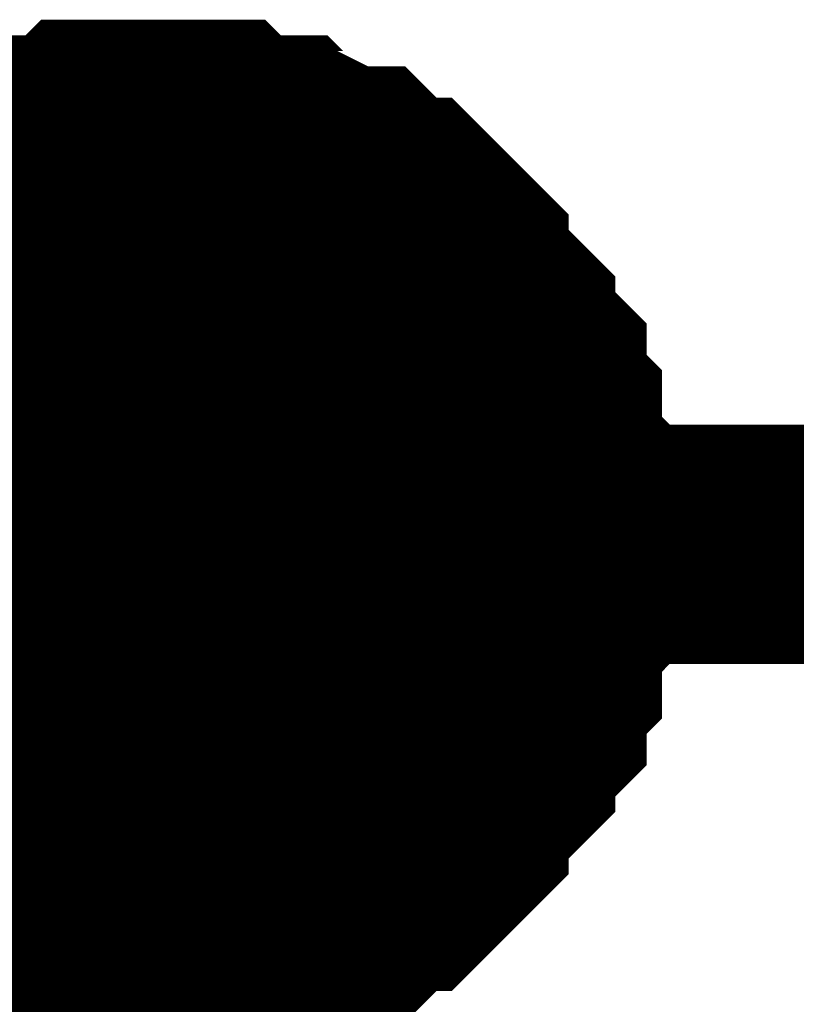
# Model space of a CAD drawing. Header units: inches. Extents: x 0 to 292, y 0 to 193.
# Tile 71 of 112: x 201.236 to 202.208, y 139.37 to 140.603. Entities that reach past the tile are written whole.
import ezdxf

# ---------------------------------------------------------------- set-up
doc = ezdxf.new("R2010")
doc.units = ezdxf.units.IN
doc.layers.add('Sheet', color=255, linetype='Continuous')

msp = doc.modelspace()

# ---------------------------------------------------------------- linework, layer by layer
at = {"layer": 'Sheet'}
for points in [[(201.072, 140.3165, 0.2997, 0.2997, 0), (201.0915, 140.336, 0.2997, 0.2997, 0), (201.111, 140.3555, 0.2997, 0.2997, 0), (201.1305, 140.3555, 0.2997, 0.2997, 0), (201.15, 140.375, 0.2997, 0.2997, 0), (201.1695, 140.3945, 0.2997, 0.2997, 0), (201.1889, 140.3945, 0.2997, 0.2997, 0), (201.2084, 140.414, 0.2997, 0.2997, 0), (201.2279, 140.414, 0.2997, 0.2997, 0), (201.2474, 140.4335, 0.2997, 0.2997, 0), (201.2864, 140.4335, 0.2997, 0.2997, 0), (201.3058, 140.4335, 0.2997, 0.2997, 0), (201.3253, 140.453, 0.2997, 0.2997, 0), (201.3448, 140.453, 0.2997, 0.2997, 0), (201.3838, 140.453, 0.2997, 0.2997, 0), (201.4033, 140.453, 0.2997, 0.2997, 0)], [(201.072, 140.3165, 0.2997, 0.2997, 0), (201.0915, 140.336, 0.2997, 0.2997, 0), (201.111, 140.3555, 0.2997, 0.2997, 0), (201.1305, 140.3555, 0.2997, 0.2997, 0), (201.15, 140.375, 0.2997, 0.2997, 0), (201.1695, 140.3945, 0.2997, 0.2997, 0), (201.1889, 140.3945, 0.2997, 0.2997, 0), (201.2084, 140.414, 0.2997, 0.2997, 0), (201.2279, 140.414, 0.2997, 0.2997, 0), (201.2474, 140.4335, 0.2997, 0.2997, 0), (201.2864, 140.4335, 0.2997, 0.2997, 0), (201.3058, 140.4335, 0.2997, 0.2997, 0), (201.3253, 140.453, 0.2997, 0.2997, 0), (201.3448, 140.453, 0.2997, 0.2997, 0), (201.3838, 140.453, 0.2997, 0.2997, 0), (201.4033, 140.453, 0.2997, 0.2997, 0)], [(201.072, 140.3165, 0.2997, 0.2997, 0), (201.0915, 140.336, 0.2997, 0.2997, 0), (201.111, 140.3555, 0.2997, 0.2997, 0), (201.1305, 140.3555, 0.2997, 0.2997, 0), (201.15, 140.375, 0.2997, 0.2997, 0), (201.1695, 140.3945, 0.2997, 0.2997, 0), (201.1889, 140.3945, 0.2997, 0.2997, 0), (201.2084, 140.414, 0.2997, 0.2997, 0), (201.2279, 140.414, 0.2997, 0.2997, 0), (201.2474, 140.4335, 0.2997, 0.2997, 0), (201.2864, 140.4335, 0.2997, 0.2997, 0), (201.3058, 140.4335, 0.2997, 0.2997, 0), (201.3253, 140.453, 0.2997, 0.2997, 0), (201.3448, 140.453, 0.2997, 0.2997, 0), (201.3838, 140.453, 0.2997, 0.2997, 0), (201.4033, 140.453, 0.2997, 0.2997, 0)], [(201.072, 140.3165, 0.2997, 0.2997, 0), (201.0915, 140.336, 0.2997, 0.2997, 0), (201.111, 140.3555, 0.2997, 0.2997, 0), (201.1305, 140.3555, 0.2997, 0.2997, 0), (201.15, 140.375, 0.2997, 0.2997, 0), (201.1695, 140.3945, 0.2997, 0.2997, 0), (201.1889, 140.3945, 0.2997, 0.2997, 0), (201.2084, 140.414, 0.2997, 0.2997, 0), (201.2279, 140.414, 0.2997, 0.2997, 0), (201.2474, 140.4335, 0.2997, 0.2997, 0), (201.2864, 140.4335, 0.2997, 0.2997, 0), (201.3058, 140.4335, 0.2997, 0.2997, 0), (201.3253, 140.453, 0.2997, 0.2997, 0), (201.3448, 140.453, 0.2997, 0.2997, 0), (201.3838, 140.453, 0.2997, 0.2997, 0), (201.4033, 140.453, 0.2997, 0.2997, 0)], [(201.4033, 140.453, 0.2997, 0.2997, 0), (201.4033, 140.453, 0.2997, 0.2997, 0)], [(201.4033, 140.453, 0.2997, 0.2997, 0), (201.4227, 140.453, 0.2997, 0.2997, 0), (201.4617, 140.453, 0.2997, 0.2997, 0), (201.4812, 140.453, 0.2997, 0.2997, 0), (201.5007, 140.4335, 0.2997, 0.2997, 0), (201.5396, 140.4335, 0.2997, 0.2997, 0), (201.5591, 140.4335, 0.2997, 0.2997, 0), (201.5786, 140.414, 0.2997, 0.2997, 0), (201.5981, 140.414, 0.2997, 0.2997, 0), (201.6371, 140.3945, 0.2997, 0.2997, 0), (201.6566, 140.3945, 0.2997, 0.2997, 0), (201.676, 140.375, 0.2997, 0.2997, 0), (201.6955, 140.3555, 0.2997, 0.2997, 0), (201.715, 140.3555, 0.2997, 0.2997, 0), (201.7345, 140.336, 0.2997, 0.2997, 0), (201.754, 140.3165, 0.2997, 0.2997, 0), (201.7735, 140.297, 0.2997, 0.2997, 0), (201.7735, 140.2776, 0.2997, 0.2997, 0), (201.7929, 140.2581, 0.2997, 0.2997, 0), (201.8124, 140.2386, 0.2997, 0.2997, 0), (201.8319, 140.2191, 0.2997, 0.2997, 0), (201.8319, 140.1996, 0.2997, 0.2997, 0), (201.8514, 140.1801, 0.2997, 0.2997, 0), (201.8709, 140.1606, 0.2997, 0.2997, 0), (201.8709, 140.1411, 0.2997, 0.2997, 0), (201.8709, 140.1216, 0.2997, 0.2997, 0), (201.8904, 140.1021, 0.2997, 0.2997, 0), (201.8904, 140.0632, 0.2997, 0.2997, 0), (201.8904, 140.0437, 0.2997, 0.2997, 0), (201.9098, 140.0242, 0.2997, 0.2997, 0), (201.9098, 140.0047, 0.2997, 0.2997, 0), (201.9098, 139.9657, 0.2997, 0.2997, 0), (201.9098, 139.9462, 0.2997, 0.2997, 0)], [(201.4033, 140.453, 0.2997, 0.2997, 0), (201.4033, 140.453, 0.2997, 0.2997, 0)], [(201.4033, 140.453, 0.2997, 0.2997, 0), (201.4227, 140.453, 0.2997, 0.2997, 0), (201.4617, 140.453, 0.2997, 0.2997, 0), (201.4812, 140.453, 0.2997, 0.2997, 0), (201.5007, 140.4335, 0.2997, 0.2997, 0), (201.5396, 140.4335, 0.2997, 0.2997, 0), (201.5591, 140.4335, 0.2997, 0.2997, 0), (201.5786, 140.414, 0.2997, 0.2997, 0), (201.5981, 140.414, 0.2997, 0.2997, 0), (201.6371, 140.3945, 0.2997, 0.2997, 0), (201.6566, 140.3945, 0.2997, 0.2997, 0), (201.676, 140.375, 0.2997, 0.2997, 0), (201.6955, 140.3555, 0.2997, 0.2997, 0), (201.715, 140.3555, 0.2997, 0.2997, 0), (201.7345, 140.336, 0.2997, 0.2997, 0), (201.754, 140.3165, 0.2997, 0.2997, 0), (201.7735, 140.297, 0.2997, 0.2997, 0), (201.7735, 140.2776, 0.2997, 0.2997, 0), (201.7929, 140.2581, 0.2997, 0.2997, 0), (201.8124, 140.2386, 0.2997, 0.2997, 0), (201.8319, 140.2191, 0.2997, 0.2997, 0), (201.8319, 140.1996, 0.2997, 0.2997, 0), (201.8514, 140.1801, 0.2997, 0.2997, 0), (201.8709, 140.1606, 0.2997, 0.2997, 0), (201.8709, 140.1411, 0.2997, 0.2997, 0), (201.8709, 140.1216, 0.2997, 0.2997, 0), (201.8904, 140.1021, 0.2997, 0.2997, 0), (201.8904, 140.0632, 0.2997, 0.2997, 0), (201.8904, 140.0437, 0.2997, 0.2997, 0), (201.9098, 140.0242, 0.2997, 0.2997, 0), (201.9098, 140.0047, 0.2997, 0.2997, 0), (201.9098, 139.9657, 0.2997, 0.2997, 0), (201.9098, 139.9462, 0.2997, 0.2997, 0)], [(201.4033, 140.453, 0.2997, 0.2997, 0), (201.4033, 140.453, 0.2997, 0.2997, 0)], [(201.4033, 140.453, 0.2997, 0.2997, 0), (201.4227, 140.453, 0.2997, 0.2997, 0), (201.4617, 140.453, 0.2997, 0.2997, 0), (201.4812, 140.453, 0.2997, 0.2997, 0), (201.5007, 140.4335, 0.2997, 0.2997, 0), (201.5396, 140.4335, 0.2997, 0.2997, 0), (201.5591, 140.4335, 0.2997, 0.2997, 0), (201.5786, 140.414, 0.2997, 0.2997, 0), (201.5981, 140.414, 0.2997, 0.2997, 0), (201.6371, 140.3945, 0.2997, 0.2997, 0), (201.6566, 140.3945, 0.2997, 0.2997, 0), (201.676, 140.375, 0.2997, 0.2997, 0), (201.6955, 140.3555, 0.2997, 0.2997, 0), (201.715, 140.3555, 0.2997, 0.2997, 0), (201.7345, 140.336, 0.2997, 0.2997, 0), (201.754, 140.3165, 0.2997, 0.2997, 0), (201.7735, 140.297, 0.2997, 0.2997, 0), (201.7735, 140.2776, 0.2997, 0.2997, 0), (201.7929, 140.2581, 0.2997, 0.2997, 0), (201.8124, 140.2386, 0.2997, 0.2997, 0), (201.8319, 140.2191, 0.2997, 0.2997, 0), (201.8319, 140.1996, 0.2997, 0.2997, 0), (201.8514, 140.1801, 0.2997, 0.2997, 0), (201.8709, 140.1606, 0.2997, 0.2997, 0), (201.8709, 140.1411, 0.2997, 0.2997, 0), (201.8709, 140.1216, 0.2997, 0.2997, 0), (201.8904, 140.1021, 0.2997, 0.2997, 0), (201.8904, 140.0632, 0.2997, 0.2997, 0), (201.8904, 140.0437, 0.2997, 0.2997, 0), (201.9098, 140.0242, 0.2997, 0.2997, 0), (201.9098, 140.0047, 0.2997, 0.2997, 0), (201.9098, 139.9657, 0.2997, 0.2997, 0), (201.9098, 139.9462, 0.2997, 0.2997, 0)], [(201.4033, 140.453, 0.2997, 0.2997, 0), (201.4033, 140.453, 0.2997, 0.2997, 0)], [(201.4033, 140.453, 0.2997, 0.2997, 0), (201.4227, 140.453, 0.2997, 0.2997, 0), (201.4617, 140.453, 0.2997, 0.2997, 0), (201.4812, 140.453, 0.2997, 0.2997, 0), (201.5007, 140.4335, 0.2997, 0.2997, 0), (201.5396, 140.4335, 0.2997, 0.2997, 0), (201.5591, 140.4335, 0.2997, 0.2997, 0), (201.5786, 140.414, 0.2997, 0.2997, 0), (201.5981, 140.414, 0.2997, 0.2997, 0), (201.6371, 140.3945, 0.2997, 0.2997, 0), (201.6566, 140.3945, 0.2997, 0.2997, 0), (201.676, 140.375, 0.2997, 0.2997, 0), (201.6955, 140.3555, 0.2997, 0.2997, 0), (201.715, 140.3555, 0.2997, 0.2997, 0), (201.7345, 140.336, 0.2997, 0.2997, 0), (201.754, 140.3165, 0.2997, 0.2997, 0), (201.7735, 140.297, 0.2997, 0.2997, 0), (201.7735, 140.2776, 0.2997, 0.2997, 0), (201.7929, 140.2581, 0.2997, 0.2997, 0), (201.8124, 140.2386, 0.2997, 0.2997, 0), (201.8319, 140.2191, 0.2997, 0.2997, 0), (201.8319, 140.1996, 0.2997, 0.2997, 0), (201.8514, 140.1801, 0.2997, 0.2997, 0), (201.8709, 140.1606, 0.2997, 0.2997, 0), (201.8709, 140.1411, 0.2997, 0.2997, 0), (201.8709, 140.1216, 0.2997, 0.2997, 0), (201.8904, 140.1021, 0.2997, 0.2997, 0), (201.8904, 140.0632, 0.2997, 0.2997, 0), (201.8904, 140.0437, 0.2997, 0.2997, 0), (201.9098, 140.0242, 0.2997, 0.2997, 0), (201.9098, 140.0047, 0.2997, 0.2997, 0), (201.9098, 139.9657, 0.2997, 0.2997, 0), (201.9098, 139.9462, 0.2997, 0.2997, 0)], [(201.1695, 140.3945, 0.0991, 0.0991, 0), (201.1889, 140.3945, 0.0991, 0.0991, 0), (201.2084, 140.414, 0.0991, 0.0991, 0), (201.2279, 140.414, 0.0991, 0.0991, 0), (201.2474, 140.4335, 0.0991, 0.0991, 0), (201.2864, 140.4335, 0.0991, 0.0991, 0), (201.3058, 140.4335, 0.0991, 0.0991, 0), (201.3253, 140.453, 0.0991, 0.0991, 0), (201.3448, 140.453, 0.0991, 0.0991, 0), (201.3838, 140.453, 0.0991, 0.0991, 0), (201.4033, 140.453, 0.0991, 0.0991, 0)], [(201.1695, 140.3945, 0.0991, 0.0991, 0), (201.1889, 140.3945, 0.0991, 0.0991, 0), (201.2084, 140.414, 0.0991, 0.0991, 0), (201.2279, 140.414, 0.0991, 0.0991, 0), (201.2474, 140.4335, 0.0991, 0.0991, 0), (201.2864, 140.4335, 0.0991, 0.0991, 0), (201.3058, 140.4335, 0.0991, 0.0991, 0), (201.3253, 140.453, 0.0991, 0.0991, 0), (201.3448, 140.453, 0.0991, 0.0991, 0), (201.3838, 140.453, 0.0991, 0.0991, 0), (201.4033, 140.453, 0.0991, 0.0991, 0)], [(201.1695, 140.3945, 0.0991, 0.0991, 0), (201.1889, 140.3945, 0.0991, 0.0991, 0), (201.2084, 140.414, 0.0991, 0.0991, 0), (201.2279, 140.414, 0.0991, 0.0991, 0), (201.2474, 140.4335, 0.0991, 0.0991, 0), (201.2864, 140.4335, 0.0991, 0.0991, 0), (201.3058, 140.4335, 0.0991, 0.0991, 0), (201.3253, 140.453, 0.0991, 0.0991, 0), (201.3448, 140.453, 0.0991, 0.0991, 0), (201.3838, 140.453, 0.0991, 0.0991, 0), (201.4033, 140.453, 0.0991, 0.0991, 0)], [(201.1695, 140.3945, 0.0991, 0.0991, 0), (201.1889, 140.3945, 0.0991, 0.0991, 0), (201.2084, 140.414, 0.0991, 0.0991, 0), (201.2279, 140.414, 0.0991, 0.0991, 0), (201.2474, 140.4335, 0.0991, 0.0991, 0), (201.2864, 140.4335, 0.0991, 0.0991, 0), (201.3058, 140.4335, 0.0991, 0.0991, 0), (201.3253, 140.453, 0.0991, 0.0991, 0), (201.3448, 140.453, 0.0991, 0.0991, 0), (201.3838, 140.453, 0.0991, 0.0991, 0), (201.4033, 140.453, 0.0991, 0.0991, 0)], [(201.4033, 140.453, 0.0991, 0.0991, 0), (201.4033, 140.453, 0.0991, 0.0991, 0)], [(201.4033, 140.453, 0.0991, 0.0991, 0), (201.4227, 140.453, 0.0991, 0.0991, 0), (201.4617, 140.453, 0.0991, 0.0991, 0), (201.4812, 140.453, 0.0991, 0.0991, 0), (201.5007, 140.4335, 0.0991, 0.0991, 0), (201.5396, 140.4335, 0.0991, 0.0991, 0), (201.5591, 140.4335, 0.0991, 0.0991, 0), (201.5786, 140.414, 0.0991, 0.0991, 0), (201.5981, 140.414, 0.0991, 0.0991, 0), (201.6371, 140.3945, 0.0991, 0.0991, 0), (201.6566, 140.3945, 0.0991, 0.0991, 0), (201.676, 140.375, 0.0991, 0.0991, 0), (201.6955, 140.3555, 0.0991, 0.0991, 0), (201.715, 140.3555, 0.0991, 0.0991, 0), (201.7345, 140.336, 0.0991, 0.0991, 0), (201.754, 140.3165, 0.0991, 0.0991, 0), (201.7735, 140.297, 0.0991, 0.0991, 0), (201.7735, 140.2776, 0.0991, 0.0991, 0), (201.7929, 140.2581, 0.0991, 0.0991, 0), (201.8124, 140.2386, 0.0991, 0.0991, 0), (201.8319, 140.2191, 0.0991, 0.0991, 0), (201.8319, 140.1996, 0.0991, 0.0991, 0), (201.8514, 140.1801, 0.0991, 0.0991, 0), (201.8709, 140.1606, 0.0991, 0.0991, 0), (201.8709, 140.1411, 0.0991, 0.0991, 0), (201.8709, 140.1216, 0.0991, 0.0991, 0), (201.8904, 140.1021, 0.0991, 0.0991, 0), (201.8904, 140.0632, 0.0991, 0.0991, 0), (201.8904, 140.0437, 0.0991, 0.0991, 0), (201.9098, 140.0242, 0.0991, 0.0991, 0), (201.9098, 140.0047, 0.0991, 0.0991, 0), (201.9098, 139.9657, 0.0991, 0.0991, 0), (201.9098, 139.9462, 0.0991, 0.0991, 0)], [(201.4033, 140.453, 0.0991, 0.0991, 0), (201.4033, 140.453, 0.0991, 0.0991, 0)], [(201.4033, 140.453, 0.0991, 0.0991, 0), (201.4227, 140.453, 0.0991, 0.0991, 0), (201.4617, 140.453, 0.0991, 0.0991, 0), (201.4812, 140.453, 0.0991, 0.0991, 0), (201.5007, 140.4335, 0.0991, 0.0991, 0), (201.5396, 140.4335, 0.0991, 0.0991, 0), (201.5591, 140.4335, 0.0991, 0.0991, 0), (201.5786, 140.414, 0.0991, 0.0991, 0), (201.5981, 140.414, 0.0991, 0.0991, 0), (201.6371, 140.3945, 0.0991, 0.0991, 0), (201.6566, 140.3945, 0.0991, 0.0991, 0), (201.676, 140.375, 0.0991, 0.0991, 0), (201.6955, 140.3555, 0.0991, 0.0991, 0), (201.715, 140.3555, 0.0991, 0.0991, 0), (201.7345, 140.336, 0.0991, 0.0991, 0), (201.754, 140.3165, 0.0991, 0.0991, 0), (201.7735, 140.297, 0.0991, 0.0991, 0), (201.7735, 140.2776, 0.0991, 0.0991, 0), (201.7929, 140.2581, 0.0991, 0.0991, 0), (201.8124, 140.2386, 0.0991, 0.0991, 0), (201.8319, 140.2191, 0.0991, 0.0991, 0), (201.8319, 140.1996, 0.0991, 0.0991, 0), (201.8514, 140.1801, 0.0991, 0.0991, 0), (201.8709, 140.1606, 0.0991, 0.0991, 0), (201.8709, 140.1411, 0.0991, 0.0991, 0), (201.8709, 140.1216, 0.0991, 0.0991, 0), (201.8904, 140.1021, 0.0991, 0.0991, 0), (201.8904, 140.0632, 0.0991, 0.0991, 0), (201.8904, 140.0437, 0.0991, 0.0991, 0), (201.9098, 140.0242, 0.0991, 0.0991, 0), (201.9098, 140.0047, 0.0991, 0.0991, 0), (201.9098, 139.9657, 0.0991, 0.0991, 0), (201.9098, 139.9462, 0.0991, 0.0991, 0)], [(201.4033, 140.453, 0.0991, 0.0991, 0), (201.4033, 140.453, 0.0991, 0.0991, 0)], [(201.4033, 140.453, 0.0991, 0.0991, 0), (201.4227, 140.453, 0.0991, 0.0991, 0), (201.4617, 140.453, 0.0991, 0.0991, 0), (201.4812, 140.453, 0.0991, 0.0991, 0), (201.5007, 140.4335, 0.0991, 0.0991, 0), (201.5396, 140.4335, 0.0991, 0.0991, 0), (201.5591, 140.4335, 0.0991, 0.0991, 0), (201.5786, 140.414, 0.0991, 0.0991, 0), (201.5981, 140.414, 0.0991, 0.0991, 0), (201.6371, 140.3945, 0.0991, 0.0991, 0), (201.6566, 140.3945, 0.0991, 0.0991, 0), (201.676, 140.375, 0.0991, 0.0991, 0), (201.6955, 140.3555, 0.0991, 0.0991, 0), (201.715, 140.3555, 0.0991, 0.0991, 0), (201.7345, 140.336, 0.0991, 0.0991, 0), (201.754, 140.3165, 0.0991, 0.0991, 0), (201.7735, 140.297, 0.0991, 0.0991, 0), (201.7735, 140.2776, 0.0991, 0.0991, 0), (201.7929, 140.2581, 0.0991, 0.0991, 0), (201.8124, 140.2386, 0.0991, 0.0991, 0), (201.8319, 140.2191, 0.0991, 0.0991, 0), (201.8319, 140.1996, 0.0991, 0.0991, 0), (201.8514, 140.1801, 0.0991, 0.0991, 0), (201.8709, 140.1606, 0.0991, 0.0991, 0), (201.8709, 140.1411, 0.0991, 0.0991, 0), (201.8709, 140.1216, 0.0991, 0.0991, 0), (201.8904, 140.1021, 0.0991, 0.0991, 0), (201.8904, 140.0632, 0.0991, 0.0991, 0), (201.8904, 140.0437, 0.0991, 0.0991, 0), (201.9098, 140.0242, 0.0991, 0.0991, 0), (201.9098, 140.0047, 0.0991, 0.0991, 0), (201.9098, 139.9657, 0.0991, 0.0991, 0), (201.9098, 139.9462, 0.0991, 0.0991, 0)], [(201.4033, 140.453, 0.0991, 0.0991, 0), (201.4033, 140.453, 0.0991, 0.0991, 0)], [(201.4033, 140.453, 0.0991, 0.0991, 0), (201.4227, 140.453, 0.0991, 0.0991, 0), (201.4617, 140.453, 0.0991, 0.0991, 0), (201.4812, 140.453, 0.0991, 0.0991, 0), (201.5007, 140.4335, 0.0991, 0.0991, 0), (201.5396, 140.4335, 0.0991, 0.0991, 0), (201.5591, 140.4335, 0.0991, 0.0991, 0), (201.5786, 140.414, 0.0991, 0.0991, 0), (201.5981, 140.414, 0.0991, 0.0991, 0), (201.6371, 140.3945, 0.0991, 0.0991, 0), (201.6566, 140.3945, 0.0991, 0.0991, 0), (201.676, 140.375, 0.0991, 0.0991, 0), (201.6955, 140.3555, 0.0991, 0.0991, 0), (201.715, 140.3555, 0.0991, 0.0991, 0), (201.7345, 140.336, 0.0991, 0.0991, 0), (201.754, 140.3165, 0.0991, 0.0991, 0), (201.7735, 140.297, 0.0991, 0.0991, 0), (201.7735, 140.2776, 0.0991, 0.0991, 0), (201.7929, 140.2581, 0.0991, 0.0991, 0), (201.8124, 140.2386, 0.0991, 0.0991, 0), (201.8319, 140.2191, 0.0991, 0.0991, 0), (201.8319, 140.1996, 0.0991, 0.0991, 0), (201.8514, 140.1801, 0.0991, 0.0991, 0), (201.8709, 140.1606, 0.0991, 0.0991, 0), (201.8709, 140.1411, 0.0991, 0.0991, 0), (201.8709, 140.1216, 0.0991, 0.0991, 0), (201.8904, 140.1021, 0.0991, 0.0991, 0), (201.8904, 140.0632, 0.0991, 0.0991, 0), (201.8904, 140.0437, 0.0991, 0.0991, 0), (201.9098, 140.0242, 0.0991, 0.0991, 0), (201.9098, 140.0047, 0.0991, 0.0991, 0), (201.9098, 139.9657, 0.0991, 0.0991, 0), (201.9098, 139.9462, 0.0991, 0.0991, 0)], [(222.9912, 139.9462, 0.2997, 0.2997, 0), (216.8928, 139.9462, 0.2997, 0.2997, 0), (201.4033, 139.9462, 0.2997, 0.2997, 0), (197.0974, 139.9462, 0.2997, 0.2997, 0), (197.0974, 113.7307, 0.2997, 0.2997, 0), (184.2186, 113.7307, 0.2997, 0.2997, 0)], [(201.9098, 139.9462, 0.2997, 0.2997, 0), (201.9098, 139.9267, 0.2997, 0.2997, 0), (201.9098, 139.8877, 0.2997, 0.2997, 0), (201.9098, 139.8682, 0.2997, 0.2997, 0), (201.8904, 139.8487, 0.2997, 0.2997, 0), (201.8904, 139.8293, 0.2997, 0.2997, 0), (201.8904, 139.7903, 0.2997, 0.2997, 0), (201.8709, 139.7708, 0.2997, 0.2997, 0), (201.8709, 139.7513, 0.2997, 0.2997, 0), (201.8709, 139.7318, 0.2997, 0.2997, 0), (201.8514, 139.7123, 0.2997, 0.2997, 0), (201.8319, 139.6928, 0.2997, 0.2997, 0), (201.8319, 139.6733, 0.2997, 0.2997, 0), (201.8124, 139.6538, 0.2997, 0.2997, 0), (201.7929, 139.6343, 0.2997, 0.2997, 0), (201.7735, 139.6149, 0.2997, 0.2997, 0), (201.7735, 139.5954, 0.2997, 0.2997, 0), (201.754, 139.5759, 0.2997, 0.2997, 0), (201.7345, 139.5564, 0.2997, 0.2997, 0), (201.715, 139.5369, 0.2997, 0.2997, 0), (201.6955, 139.5369, 0.2997, 0.2997, 0), (201.676, 139.5174, 0.2997, 0.2997, 0), (201.6566, 139.4979, 0.2997, 0.2997, 0), (201.6371, 139.4979, 0.2997, 0.2997, 0), (201.5981, 139.4784, 0.2997, 0.2997, 0), (201.5786, 139.4784, 0.2997, 0.2997, 0), (201.5591, 139.4589, 0.2997, 0.2997, 0), (201.5396, 139.4589, 0.2997, 0.2997, 0), (201.5007, 139.4589, 0.2997, 0.2997, 0), (201.4812, 139.4394, 0.2997, 0.2997, 0), (201.4617, 139.4394, 0.2997, 0.2997, 0), (201.4227, 139.4394, 0.2997, 0.2997, 0), (201.4033, 139.4394, 0.2997, 0.2997, 0)], [(201.4033, 136.1259, 0.2997, 0.2997, 0), (201.4033, 139.9462, 0.2997, 0.2997, 0)], [(201.9098, 139.9462, 0.2997, 0.2997, 0), (201.9098, 139.9267, 0.2997, 0.2997, 0), (201.9098, 139.8877, 0.2997, 0.2997, 0), (201.9098, 139.8682, 0.2997, 0.2997, 0), (201.8904, 139.8487, 0.2997, 0.2997, 0), (201.8904, 139.8293, 0.2997, 0.2997, 0), (201.8904, 139.7903, 0.2997, 0.2997, 0), (201.8709, 139.7708, 0.2997, 0.2997, 0), (201.8709, 139.7513, 0.2997, 0.2997, 0), (201.8709, 139.7318, 0.2997, 0.2997, 0), (201.8514, 139.7123, 0.2997, 0.2997, 0), (201.8319, 139.6928, 0.2997, 0.2997, 0), (201.8319, 139.6733, 0.2997, 0.2997, 0), (201.8124, 139.6538, 0.2997, 0.2997, 0), (201.7929, 139.6343, 0.2997, 0.2997, 0), (201.7735, 139.6149, 0.2997, 0.2997, 0), (201.7735, 139.5954, 0.2997, 0.2997, 0), (201.754, 139.5759, 0.2997, 0.2997, 0), (201.7345, 139.5564, 0.2997, 0.2997, 0), (201.715, 139.5369, 0.2997, 0.2997, 0), (201.6955, 139.5369, 0.2997, 0.2997, 0), (201.676, 139.5174, 0.2997, 0.2997, 0), (201.6566, 139.4979, 0.2997, 0.2997, 0), (201.6371, 139.4979, 0.2997, 0.2997, 0), (201.5981, 139.4784, 0.2997, 0.2997, 0), (201.5786, 139.4784, 0.2997, 0.2997, 0), (201.5591, 139.4589, 0.2997, 0.2997, 0), (201.5396, 139.4589, 0.2997, 0.2997, 0), (201.5007, 139.4589, 0.2997, 0.2997, 0), (201.4812, 139.4394, 0.2997, 0.2997, 0), (201.4617, 139.4394, 0.2997, 0.2997, 0), (201.4227, 139.4394, 0.2997, 0.2997, 0), (201.4033, 139.4394, 0.2997, 0.2997, 0)], [(201.9098, 139.9462, 0.2997, 0.2997, 0), (201.9098, 139.9267, 0.2997, 0.2997, 0), (201.9098, 139.8877, 0.2997, 0.2997, 0), (201.9098, 139.8682, 0.2997, 0.2997, 0), (201.8904, 139.8487, 0.2997, 0.2997, 0), (201.8904, 139.8293, 0.2997, 0.2997, 0), (201.8904, 139.7903, 0.2997, 0.2997, 0), (201.8709, 139.7708, 0.2997, 0.2997, 0), (201.8709, 139.7513, 0.2997, 0.2997, 0), (201.8709, 139.7318, 0.2997, 0.2997, 0), (201.8514, 139.7123, 0.2997, 0.2997, 0), (201.8319, 139.6928, 0.2997, 0.2997, 0), (201.8319, 139.6733, 0.2997, 0.2997, 0), (201.8124, 139.6538, 0.2997, 0.2997, 0), (201.7929, 139.6343, 0.2997, 0.2997, 0), (201.7735, 139.6149, 0.2997, 0.2997, 0), (201.7735, 139.5954, 0.2997, 0.2997, 0), (201.754, 139.5759, 0.2997, 0.2997, 0), (201.7345, 139.5564, 0.2997, 0.2997, 0), (201.715, 139.5369, 0.2997, 0.2997, 0), (201.6955, 139.5369, 0.2997, 0.2997, 0), (201.676, 139.5174, 0.2997, 0.2997, 0), (201.6566, 139.4979, 0.2997, 0.2997, 0), (201.6371, 139.4979, 0.2997, 0.2997, 0), (201.5981, 139.4784, 0.2997, 0.2997, 0), (201.5786, 139.4784, 0.2997, 0.2997, 0), (201.5591, 139.4589, 0.2997, 0.2997, 0), (201.5396, 139.4589, 0.2997, 0.2997, 0), (201.5007, 139.4589, 0.2997, 0.2997, 0), (201.4812, 139.4394, 0.2997, 0.2997, 0), (201.4617, 139.4394, 0.2997, 0.2997, 0), (201.4227, 139.4394, 0.2997, 0.2997, 0), (201.4033, 139.4394, 0.2997, 0.2997, 0)], [(201.9098, 139.9462, 0.2997, 0.2997, 0), (201.9098, 139.9267, 0.2997, 0.2997, 0), (201.9098, 139.8877, 0.2997, 0.2997, 0), (201.9098, 139.8682, 0.2997, 0.2997, 0), (201.8904, 139.8487, 0.2997, 0.2997, 0), (201.8904, 139.8293, 0.2997, 0.2997, 0), (201.8904, 139.7903, 0.2997, 0.2997, 0), (201.8709, 139.7708, 0.2997, 0.2997, 0), (201.8709, 139.7513, 0.2997, 0.2997, 0), (201.8709, 139.7318, 0.2997, 0.2997, 0), (201.8514, 139.7123, 0.2997, 0.2997, 0), (201.8319, 139.6928, 0.2997, 0.2997, 0), (201.8319, 139.6733, 0.2997, 0.2997, 0), (201.8124, 139.6538, 0.2997, 0.2997, 0), (201.7929, 139.6343, 0.2997, 0.2997, 0), (201.7735, 139.6149, 0.2997, 0.2997, 0), (201.7735, 139.5954, 0.2997, 0.2997, 0), (201.754, 139.5759, 0.2997, 0.2997, 0), (201.7345, 139.5564, 0.2997, 0.2997, 0), (201.715, 139.5369, 0.2997, 0.2997, 0), (201.6955, 139.5369, 0.2997, 0.2997, 0), (201.676, 139.5174, 0.2997, 0.2997, 0), (201.6566, 139.4979, 0.2997, 0.2997, 0), (201.6371, 139.4979, 0.2997, 0.2997, 0), (201.5981, 139.4784, 0.2997, 0.2997, 0), (201.5786, 139.4784, 0.2997, 0.2997, 0), (201.5591, 139.4589, 0.2997, 0.2997, 0), (201.5396, 139.4589, 0.2997, 0.2997, 0), (201.5007, 139.4589, 0.2997, 0.2997, 0), (201.4812, 139.4394, 0.2997, 0.2997, 0), (201.4617, 139.4394, 0.2997, 0.2997, 0), (201.4227, 139.4394, 0.2997, 0.2997, 0), (201.4033, 139.4394, 0.2997, 0.2997, 0)], [(201.9098, 139.9462, 0.2997, 0.2997, 0), (201.9098, 139.9462, 0.2997, 0.2997, 0), (201.9098, 139.9462, 0.2997, 0.2997, 0), (201.9098, 139.9462, 0.2997, 0.2997, 0), (201.9098, 139.9462, 0.2997, 0.2997, 0), (201.9098, 139.9462, 0.2997, 0.2997, 0), (201.9098, 139.9462, 0.2997, 0.2997, 0), (201.9098, 139.9462, 0.2997, 0.2997, 0), (201.9098, 139.9462, 0.2997, 0.2997, 0), (201.9098, 139.9462, 0.2997, 0.2997, 0), (201.9098, 139.9462, 0.2997, 0.2997, 0), (201.9098, 139.9462, 0.2997, 0.2997, 0), (201.9098, 139.9462, 0.2997, 0.2997, 0), (201.9098, 139.9462, 0.2997, 0.2997, 0), (201.9098, 139.9462, 0.2997, 0.2997, 0), (201.9098, 139.9462, 0.2997, 0.2997, 0), (201.9098, 139.9462, 0.2997, 0.2997, 0), (201.9098, 139.9462, 0.2997, 0.2997, 0), (201.9098, 139.9462, 0.2997, 0.2997, 0), (201.9098, 139.9462, 0.2997, 0.2997, 0), (201.9098, 139.9462, 0.2997, 0.2997, 0), (201.9098, 139.9462, 0.2997, 0.2997, 0), (201.9098, 139.9462, 0.2997, 0.2997, 0), (201.9098, 139.9462, 0.2997, 0.2997, 0), (201.9098, 139.9462, 0.2997, 0.2997, 0), (201.9098, 139.9462, 0.2997, 0.2997, 0), (201.9098, 139.9462, 0.2997, 0.2997, 0), (201.9098, 139.9462, 0.2997, 0.2997, 0), (201.9098, 139.9462, 0.2997, 0.2997, 0), (201.9098, 139.9462, 0.2997, 0.2997, 0), (201.9098, 139.9462, 0.2997, 0.2997, 0), (201.9098, 139.9462, 0.2997, 0.2997, 0), (201.9098, 139.9462, 0.2997, 0.2997, 0)], [(201.9098, 139.9462, 0.2997, 0.2997, 0), (201.9098, 139.9462, 0.2997, 0.2997, 0)], [(201.9098, 139.9462, 0.2997, 0.2997, 0), (201.9098, 139.9462, 0.2997, 0.2997, 0), (201.9098, 139.9462, 0.2997, 0.2997, 0), (201.9098, 139.9462, 0.2997, 0.2997, 0), (201.9098, 139.9462, 0.2997, 0.2997, 0), (201.9098, 139.9462, 0.2997, 0.2997, 0), (201.9098, 139.9462, 0.2997, 0.2997, 0), (201.9098, 139.9462, 0.2997, 0.2997, 0), (201.9098, 139.9462, 0.2997, 0.2997, 0), (201.9098, 139.9462, 0.2997, 0.2997, 0), (201.9098, 139.9462, 0.2997, 0.2997, 0), (201.9098, 139.9462, 0.2997, 0.2997, 0), (201.9098, 139.9462, 0.2997, 0.2997, 0), (201.9098, 139.9462, 0.2997, 0.2997, 0), (201.9098, 139.9462, 0.2997, 0.2997, 0), (201.9098, 139.9462, 0.2997, 0.2997, 0), (201.9098, 139.9462, 0.2997, 0.2997, 0), (201.9098, 139.9462, 0.2997, 0.2997, 0), (201.9098, 139.9462, 0.2997, 0.2997, 0), (201.9098, 139.9462, 0.2997, 0.2997, 0), (201.9098, 139.9462, 0.2997, 0.2997, 0), (201.9098, 139.9462, 0.2997, 0.2997, 0), (201.9098, 139.9462, 0.2997, 0.2997, 0), (201.9098, 139.9462, 0.2997, 0.2997, 0), (201.9098, 139.9462, 0.2997, 0.2997, 0), (201.9098, 139.9462, 0.2997, 0.2997, 0), (201.9098, 139.9462, 0.2997, 0.2997, 0), (201.9098, 139.9462, 0.2997, 0.2997, 0), (201.9098, 139.9462, 0.2997, 0.2997, 0), (201.9098, 139.9462, 0.2997, 0.2997, 0), (201.9098, 139.9462, 0.2997, 0.2997, 0), (201.9098, 139.9462, 0.2997, 0.2997, 0), (201.9098, 139.9462, 0.2997, 0.2997, 0)], [(201.9098, 139.9462, 0.2997, 0.2997, 0), (201.9098, 139.9462, 0.2997, 0.2997, 0)], [(201.9098, 139.9462, 0.2997, 0.2997, 0), (201.9098, 139.9462, 0.2997, 0.2997, 0), (201.9098, 139.9462, 0.2997, 0.2997, 0), (201.9098, 139.9462, 0.2997, 0.2997, 0), (201.9098, 139.9462, 0.2997, 0.2997, 0), (201.9098, 139.9462, 0.2997, 0.2997, 0), (201.9098, 139.9462, 0.2997, 0.2997, 0), (201.9098, 139.9462, 0.2997, 0.2997, 0), (201.9098, 139.9462, 0.2997, 0.2997, 0), (201.9098, 139.9462, 0.2997, 0.2997, 0), (201.9098, 139.9462, 0.2997, 0.2997, 0), (201.9098, 139.9462, 0.2997, 0.2997, 0), (201.9098, 139.9462, 0.2997, 0.2997, 0), (201.9098, 139.9462, 0.2997, 0.2997, 0), (201.9098, 139.9462, 0.2997, 0.2997, 0), (201.9098, 139.9462, 0.2997, 0.2997, 0), (201.9098, 139.9462, 0.2997, 0.2997, 0), (201.9098, 139.9462, 0.2997, 0.2997, 0), (201.9098, 139.9462, 0.2997, 0.2997, 0), (201.9098, 139.9462, 0.2997, 0.2997, 0), (201.9098, 139.9462, 0.2997, 0.2997, 0), (201.9098, 139.9462, 0.2997, 0.2997, 0), (201.9098, 139.9462, 0.2997, 0.2997, 0), (201.9098, 139.9462, 0.2997, 0.2997, 0), (201.9098, 139.9462, 0.2997, 0.2997, 0), (201.9098, 139.9462, 0.2997, 0.2997, 0), (201.9098, 139.9462, 0.2997, 0.2997, 0), (201.9098, 139.9462, 0.2997, 0.2997, 0), (201.9098, 139.9462, 0.2997, 0.2997, 0), (201.9098, 139.9462, 0.2997, 0.2997, 0), (201.9098, 139.9462, 0.2997, 0.2997, 0), (201.9098, 139.9462, 0.2997, 0.2997, 0), (201.9098, 139.9462, 0.2997, 0.2997, 0)], [(201.9098, 139.9462, 0.2997, 0.2997, 0), (201.9098, 139.9462, 0.2997, 0.2997, 0)], [(201.9098, 139.9462, 0.2997, 0.2997, 0), (201.9098, 139.9462, 0.2997, 0.2997, 0), (201.9098, 139.9462, 0.2997, 0.2997, 0), (201.9098, 139.9462, 0.2997, 0.2997, 0), (201.9098, 139.9462, 0.2997, 0.2997, 0), (201.9098, 139.9462, 0.2997, 0.2997, 0), (201.9098, 139.9462, 0.2997, 0.2997, 0), (201.9098, 139.9462, 0.2997, 0.2997, 0), (201.9098, 139.9462, 0.2997, 0.2997, 0), (201.9098, 139.9462, 0.2997, 0.2997, 0), (201.9098, 139.9462, 0.2997, 0.2997, 0), (201.9098, 139.9462, 0.2997, 0.2997, 0), (201.9098, 139.9462, 0.2997, 0.2997, 0), (201.9098, 139.9462, 0.2997, 0.2997, 0), (201.9098, 139.9462, 0.2997, 0.2997, 0), (201.9098, 139.9462, 0.2997, 0.2997, 0), (201.9098, 139.9462, 0.2997, 0.2997, 0), (201.9098, 139.9462, 0.2997, 0.2997, 0), (201.9098, 139.9462, 0.2997, 0.2997, 0), (201.9098, 139.9462, 0.2997, 0.2997, 0), (201.9098, 139.9462, 0.2997, 0.2997, 0), (201.9098, 139.9462, 0.2997, 0.2997, 0), (201.9098, 139.9462, 0.2997, 0.2997, 0), (201.9098, 139.9462, 0.2997, 0.2997, 0), (201.9098, 139.9462, 0.2997, 0.2997, 0), (201.9098, 139.9462, 0.2997, 0.2997, 0), (201.9098, 139.9462, 0.2997, 0.2997, 0), (201.9098, 139.9462, 0.2997, 0.2997, 0), (201.9098, 139.9462, 0.2997, 0.2997, 0), (201.9098, 139.9462, 0.2997, 0.2997, 0), (201.9098, 139.9462, 0.2997, 0.2997, 0), (201.9098, 139.9462, 0.2997, 0.2997, 0), (201.9098, 139.9462, 0.2997, 0.2997, 0)], [(201.9098, 139.9462, 0.2997, 0.2997, 0), (201.9098, 139.9462, 0.2997, 0.2997, 0)], [(201.9098, 139.9462, 0.0991, 0.0991, 0), (201.9098, 139.9267, 0.0991, 0.0991, 0), (201.9098, 139.8877, 0.0991, 0.0991, 0), (201.9098, 139.8682, 0.0991, 0.0991, 0), (201.8904, 139.8487, 0.0991, 0.0991, 0), (201.8904, 139.8293, 0.0991, 0.0991, 0), (201.8904, 139.7903, 0.0991, 0.0991, 0), (201.8709, 139.7708, 0.0991, 0.0991, 0), (201.8709, 139.7513, 0.0991, 0.0991, 0), (201.8709, 139.7318, 0.0991, 0.0991, 0), (201.8514, 139.7123, 0.0991, 0.0991, 0), (201.8319, 139.6928, 0.0991, 0.0991, 0), (201.8319, 139.6733, 0.0991, 0.0991, 0), (201.8124, 139.6538, 0.0991, 0.0991, 0), (201.7929, 139.6343, 0.0991, 0.0991, 0), (201.7735, 139.6149, 0.0991, 0.0991, 0), (201.7735, 139.5954, 0.0991, 0.0991, 0), (201.754, 139.5759, 0.0991, 0.0991, 0), (201.7345, 139.5564, 0.0991, 0.0991, 0), (201.715, 139.5369, 0.0991, 0.0991, 0), (201.6955, 139.5369, 0.0991, 0.0991, 0), (201.676, 139.5174, 0.0991, 0.0991, 0), (201.6566, 139.4979, 0.0991, 0.0991, 0), (201.6371, 139.4979, 0.0991, 0.0991, 0), (201.5981, 139.4784, 0.0991, 0.0991, 0), (201.5786, 139.4784, 0.0991, 0.0991, 0), (201.5591, 139.4589, 0.0991, 0.0991, 0), (201.5396, 139.4589, 0.0991, 0.0991, 0), (201.5007, 139.4589, 0.0991, 0.0991, 0), (201.4812, 139.4394, 0.0991, 0.0991, 0), (201.4617, 139.4394, 0.0991, 0.0991, 0), (201.4227, 139.4394, 0.0991, 0.0991, 0), (201.4033, 139.4394, 0.0991, 0.0991, 0)], [(201.9098, 139.9462, 0.0991, 0.0991, 0), (201.9098, 139.9267, 0.0991, 0.0991, 0), (201.9098, 139.8877, 0.0991, 0.0991, 0), (201.9098, 139.8682, 0.0991, 0.0991, 0), (201.8904, 139.8487, 0.0991, 0.0991, 0), (201.8904, 139.8293, 0.0991, 0.0991, 0), (201.8904, 139.7903, 0.0991, 0.0991, 0), (201.8709, 139.7708, 0.0991, 0.0991, 0), (201.8709, 139.7513, 0.0991, 0.0991, 0), (201.8709, 139.7318, 0.0991, 0.0991, 0), (201.8514, 139.7123, 0.0991, 0.0991, 0), (201.8319, 139.6928, 0.0991, 0.0991, 0), (201.8319, 139.6733, 0.0991, 0.0991, 0), (201.8124, 139.6538, 0.0991, 0.0991, 0), (201.7929, 139.6343, 0.0991, 0.0991, 0), (201.7735, 139.6149, 0.0991, 0.0991, 0), (201.7735, 139.5954, 0.0991, 0.0991, 0), (201.754, 139.5759, 0.0991, 0.0991, 0), (201.7345, 139.5564, 0.0991, 0.0991, 0), (201.715, 139.5369, 0.0991, 0.0991, 0), (201.6955, 139.5369, 0.0991, 0.0991, 0), (201.676, 139.5174, 0.0991, 0.0991, 0), (201.6566, 139.4979, 0.0991, 0.0991, 0), (201.6371, 139.4979, 0.0991, 0.0991, 0), (201.5981, 139.4784, 0.0991, 0.0991, 0), (201.5786, 139.4784, 0.0991, 0.0991, 0), (201.5591, 139.4589, 0.0991, 0.0991, 0), (201.5396, 139.4589, 0.0991, 0.0991, 0), (201.5007, 139.4589, 0.0991, 0.0991, 0), (201.4812, 139.4394, 0.0991, 0.0991, 0), (201.4617, 139.4394, 0.0991, 0.0991, 0), (201.4227, 139.4394, 0.0991, 0.0991, 0), (201.4033, 139.4394, 0.0991, 0.0991, 0)], [(201.9098, 139.9462, 0.0991, 0.0991, 0), (201.9098, 139.9267, 0.0991, 0.0991, 0), (201.9098, 139.8877, 0.0991, 0.0991, 0), (201.9098, 139.8682, 0.0991, 0.0991, 0), (201.8904, 139.8487, 0.0991, 0.0991, 0), (201.8904, 139.8293, 0.0991, 0.0991, 0), (201.8904, 139.7903, 0.0991, 0.0991, 0), (201.8709, 139.7708, 0.0991, 0.0991, 0), (201.8709, 139.7513, 0.0991, 0.0991, 0), (201.8709, 139.7318, 0.0991, 0.0991, 0), (201.8514, 139.7123, 0.0991, 0.0991, 0), (201.8319, 139.6928, 0.0991, 0.0991, 0), (201.8319, 139.6733, 0.0991, 0.0991, 0), (201.8124, 139.6538, 0.0991, 0.0991, 0), (201.7929, 139.6343, 0.0991, 0.0991, 0), (201.7735, 139.6149, 0.0991, 0.0991, 0), (201.7735, 139.5954, 0.0991, 0.0991, 0), (201.754, 139.5759, 0.0991, 0.0991, 0), (201.7345, 139.5564, 0.0991, 0.0991, 0), (201.715, 139.5369, 0.0991, 0.0991, 0), (201.6955, 139.5369, 0.0991, 0.0991, 0), (201.676, 139.5174, 0.0991, 0.0991, 0), (201.6566, 139.4979, 0.0991, 0.0991, 0), (201.6371, 139.4979, 0.0991, 0.0991, 0), (201.5981, 139.4784, 0.0991, 0.0991, 0), (201.5786, 139.4784, 0.0991, 0.0991, 0), (201.5591, 139.4589, 0.0991, 0.0991, 0), (201.5396, 139.4589, 0.0991, 0.0991, 0), (201.5007, 139.4589, 0.0991, 0.0991, 0), (201.4812, 139.4394, 0.0991, 0.0991, 0), (201.4617, 139.4394, 0.0991, 0.0991, 0), (201.4227, 139.4394, 0.0991, 0.0991, 0), (201.4033, 139.4394, 0.0991, 0.0991, 0)], [(201.9098, 139.9462, 0.0991, 0.0991, 0), (201.9098, 139.9267, 0.0991, 0.0991, 0), (201.9098, 139.8877, 0.0991, 0.0991, 0), (201.9098, 139.8682, 0.0991, 0.0991, 0), (201.8904, 139.8487, 0.0991, 0.0991, 0), (201.8904, 139.8293, 0.0991, 0.0991, 0), (201.8904, 139.7903, 0.0991, 0.0991, 0), (201.8709, 139.7708, 0.0991, 0.0991, 0), (201.8709, 139.7513, 0.0991, 0.0991, 0), (201.8709, 139.7318, 0.0991, 0.0991, 0), (201.8514, 139.7123, 0.0991, 0.0991, 0), (201.8319, 139.6928, 0.0991, 0.0991, 0), (201.8319, 139.6733, 0.0991, 0.0991, 0), (201.8124, 139.6538, 0.0991, 0.0991, 0), (201.7929, 139.6343, 0.0991, 0.0991, 0), (201.7735, 139.6149, 0.0991, 0.0991, 0), (201.7735, 139.5954, 0.0991, 0.0991, 0), (201.754, 139.5759, 0.0991, 0.0991, 0), (201.7345, 139.5564, 0.0991, 0.0991, 0), (201.715, 139.5369, 0.0991, 0.0991, 0), (201.6955, 139.5369, 0.0991, 0.0991, 0), (201.676, 139.5174, 0.0991, 0.0991, 0), (201.6566, 139.4979, 0.0991, 0.0991, 0), (201.6371, 139.4979, 0.0991, 0.0991, 0), (201.5981, 139.4784, 0.0991, 0.0991, 0), (201.5786, 139.4784, 0.0991, 0.0991, 0), (201.5591, 139.4589, 0.0991, 0.0991, 0), (201.5396, 139.4589, 0.0991, 0.0991, 0), (201.5007, 139.4589, 0.0991, 0.0991, 0), (201.4812, 139.4394, 0.0991, 0.0991, 0), (201.4617, 139.4394, 0.0991, 0.0991, 0), (201.4227, 139.4394, 0.0991, 0.0991, 0), (201.4033, 139.4394, 0.0991, 0.0991, 0)], [(201.9098, 139.9462, 0.0991, 0.0991, 0), (201.9098, 139.9462, 0.0991, 0.0991, 0), (201.9098, 139.9462, 0.0991, 0.0991, 0), (201.9098, 139.9462, 0.0991, 0.0991, 0), (201.9098, 139.9462, 0.0991, 0.0991, 0), (201.9098, 139.9462, 0.0991, 0.0991, 0), (201.9098, 139.9462, 0.0991, 0.0991, 0), (201.9098, 139.9462, 0.0991, 0.0991, 0), (201.9098, 139.9462, 0.0991, 0.0991, 0), (201.9098, 139.9462, 0.0991, 0.0991, 0), (201.9098, 139.9462, 0.0991, 0.0991, 0), (201.9098, 139.9462, 0.0991, 0.0991, 0), (201.9098, 139.9462, 0.0991, 0.0991, 0), (201.9098, 139.9462, 0.0991, 0.0991, 0), (201.9098, 139.9462, 0.0991, 0.0991, 0), (201.9098, 139.9462, 0.0991, 0.0991, 0), (201.9098, 139.9462, 0.0991, 0.0991, 0), (201.9098, 139.9462, 0.0991, 0.0991, 0), (201.9098, 139.9462, 0.0991, 0.0991, 0), (201.9098, 139.9462, 0.0991, 0.0991, 0), (201.9098, 139.9462, 0.0991, 0.0991, 0), (201.9098, 139.9462, 0.0991, 0.0991, 0), (201.9098, 139.9462, 0.0991, 0.0991, 0), (201.9098, 139.9462, 0.0991, 0.0991, 0), (201.9098, 139.9462, 0.0991, 0.0991, 0), (201.9098, 139.9462, 0.0991, 0.0991, 0), (201.9098, 139.9462, 0.0991, 0.0991, 0), (201.9098, 139.9462, 0.0991, 0.0991, 0), (201.9098, 139.9462, 0.0991, 0.0991, 0), (201.9098, 139.9462, 0.0991, 0.0991, 0), (201.9098, 139.9462, 0.0991, 0.0991, 0), (201.9098, 139.9462, 0.0991, 0.0991, 0), (201.9098, 139.9462, 0.0991, 0.0991, 0)], [(201.9098, 139.9462, 0.0991, 0.0991, 0), (201.9098, 139.9462, 0.0991, 0.0991, 0)], [(201.9098, 139.9462, 0.0991, 0.0991, 0), (201.9098, 139.9462, 0.0991, 0.0991, 0), (201.9098, 139.9462, 0.0991, 0.0991, 0), (201.9098, 139.9462, 0.0991, 0.0991, 0), (201.9098, 139.9462, 0.0991, 0.0991, 0), (201.9098, 139.9462, 0.0991, 0.0991, 0), (201.9098, 139.9462, 0.0991, 0.0991, 0), (201.9098, 139.9462, 0.0991, 0.0991, 0), (201.9098, 139.9462, 0.0991, 0.0991, 0), (201.9098, 139.9462, 0.0991, 0.0991, 0), (201.9098, 139.9462, 0.0991, 0.0991, 0), (201.9098, 139.9462, 0.0991, 0.0991, 0), (201.9098, 139.9462, 0.0991, 0.0991, 0), (201.9098, 139.9462, 0.0991, 0.0991, 0), (201.9098, 139.9462, 0.0991, 0.0991, 0), (201.9098, 139.9462, 0.0991, 0.0991, 0), (201.9098, 139.9462, 0.0991, 0.0991, 0), (201.9098, 139.9462, 0.0991, 0.0991, 0), (201.9098, 139.9462, 0.0991, 0.0991, 0), (201.9098, 139.9462, 0.0991, 0.0991, 0), (201.9098, 139.9462, 0.0991, 0.0991, 0), (201.9098, 139.9462, 0.0991, 0.0991, 0), (201.9098, 139.9462, 0.0991, 0.0991, 0), (201.9098, 139.9462, 0.0991, 0.0991, 0), (201.9098, 139.9462, 0.0991, 0.0991, 0), (201.9098, 139.9462, 0.0991, 0.0991, 0), (201.9098, 139.9462, 0.0991, 0.0991, 0), (201.9098, 139.9462, 0.0991, 0.0991, 0), (201.9098, 139.9462, 0.0991, 0.0991, 0), (201.9098, 139.9462, 0.0991, 0.0991, 0), (201.9098, 139.9462, 0.0991, 0.0991, 0), (201.9098, 139.9462, 0.0991, 0.0991, 0), (201.9098, 139.9462, 0.0991, 0.0991, 0)], [(201.9098, 139.9462, 0.0991, 0.0991, 0), (201.9098, 139.9462, 0.0991, 0.0991, 0)], [(201.9098, 139.9462, 0.0991, 0.0991, 0), (201.9098, 139.9462, 0.0991, 0.0991, 0), (201.9098, 139.9462, 0.0991, 0.0991, 0), (201.9098, 139.9462, 0.0991, 0.0991, 0), (201.9098, 139.9462, 0.0991, 0.0991, 0), (201.9098, 139.9462, 0.0991, 0.0991, 0), (201.9098, 139.9462, 0.0991, 0.0991, 0), (201.9098, 139.9462, 0.0991, 0.0991, 0), (201.9098, 139.9462, 0.0991, 0.0991, 0), (201.9098, 139.9462, 0.0991, 0.0991, 0), (201.9098, 139.9462, 0.0991, 0.0991, 0), (201.9098, 139.9462, 0.0991, 0.0991, 0), (201.9098, 139.9462, 0.0991, 0.0991, 0), (201.9098, 139.9462, 0.0991, 0.0991, 0), (201.9098, 139.9462, 0.0991, 0.0991, 0), (201.9098, 139.9462, 0.0991, 0.0991, 0), (201.9098, 139.9462, 0.0991, 0.0991, 0), (201.9098, 139.9462, 0.0991, 0.0991, 0), (201.9098, 139.9462, 0.0991, 0.0991, 0), (201.9098, 139.9462, 0.0991, 0.0991, 0), (201.9098, 139.9462, 0.0991, 0.0991, 0), (201.9098, 139.9462, 0.0991, 0.0991, 0), (201.9098, 139.9462, 0.0991, 0.0991, 0), (201.9098, 139.9462, 0.0991, 0.0991, 0), (201.9098, 139.9462, 0.0991, 0.0991, 0), (201.9098, 139.9462, 0.0991, 0.0991, 0), (201.9098, 139.9462, 0.0991, 0.0991, 0), (201.9098, 139.9462, 0.0991, 0.0991, 0), (201.9098, 139.9462, 0.0991, 0.0991, 0), (201.9098, 139.9462, 0.0991, 0.0991, 0), (201.9098, 139.9462, 0.0991, 0.0991, 0), (201.9098, 139.9462, 0.0991, 0.0991, 0), (201.9098, 139.9462, 0.0991, 0.0991, 0)], [(201.9098, 139.9462, 0.0991, 0.0991, 0), (201.9098, 139.9462, 0.0991, 0.0991, 0)], [(201.9098, 139.9462, 0.0991, 0.0991, 0), (201.9098, 139.9462, 0.0991, 0.0991, 0), (201.9098, 139.9462, 0.0991, 0.0991, 0), (201.9098, 139.9462, 0.0991, 0.0991, 0), (201.9098, 139.9462, 0.0991, 0.0991, 0), (201.9098, 139.9462, 0.0991, 0.0991, 0), (201.9098, 139.9462, 0.0991, 0.0991, 0), (201.9098, 139.9462, 0.0991, 0.0991, 0), (201.9098, 139.9462, 0.0991, 0.0991, 0), (201.9098, 139.9462, 0.0991, 0.0991, 0), (201.9098, 139.9462, 0.0991, 0.0991, 0), (201.9098, 139.9462, 0.0991, 0.0991, 0), (201.9098, 139.9462, 0.0991, 0.0991, 0), (201.9098, 139.9462, 0.0991, 0.0991, 0), (201.9098, 139.9462, 0.0991, 0.0991, 0), (201.9098, 139.9462, 0.0991, 0.0991, 0), (201.9098, 139.9462, 0.0991, 0.0991, 0), (201.9098, 139.9462, 0.0991, 0.0991, 0), (201.9098, 139.9462, 0.0991, 0.0991, 0), (201.9098, 139.9462, 0.0991, 0.0991, 0), (201.9098, 139.9462, 0.0991, 0.0991, 0), (201.9098, 139.9462, 0.0991, 0.0991, 0), (201.9098, 139.9462, 0.0991, 0.0991, 0), (201.9098, 139.9462, 0.0991, 0.0991, 0), (201.9098, 139.9462, 0.0991, 0.0991, 0), (201.9098, 139.9462, 0.0991, 0.0991, 0), (201.9098, 139.9462, 0.0991, 0.0991, 0), (201.9098, 139.9462, 0.0991, 0.0991, 0), (201.9098, 139.9462, 0.0991, 0.0991, 0), (201.9098, 139.9462, 0.0991, 0.0991, 0), (201.9098, 139.9462, 0.0991, 0.0991, 0), (201.9098, 139.9462, 0.0991, 0.0991, 0), (201.9098, 139.9462, 0.0991, 0.0991, 0)], [(201.9098, 139.9462, 0.0991, 0.0991, 0), (201.9098, 139.9462, 0.0991, 0.0991, 0)], [(201.4033, 139.4394, 0.2997, 0.2997, 0), (201.3838, 139.4394, 0.2997, 0.2997, 0), (201.3448, 139.4394, 0.2997, 0.2997, 0), (201.3253, 139.4394, 0.2997, 0.2997, 0), (201.3058, 139.4589, 0.2997, 0.2997, 0), (201.2864, 139.4589, 0.2997, 0.2997, 0), (201.2474, 139.4589, 0.2997, 0.2997, 0), (201.2279, 139.4784, 0.2997, 0.2997, 0), (201.2084, 139.4784, 0.2997, 0.2997, 0), (201.1889, 139.4979, 0.2997, 0.2997, 0), (201.1695, 139.4979, 0.2997, 0.2997, 0), (201.15, 139.5174, 0.2997, 0.2997, 0), (201.1305, 139.5369, 0.2997, 0.2997, 0), (201.111, 139.5369, 0.2997, 0.2997, 0), (201.0915, 139.5564, 0.2997, 0.2997, 0), (201.072, 139.5759, 0.2997, 0.2997, 0)], [(201.4033, 139.4394, 0.2997, 0.2997, 0), (201.3838, 139.4394, 0.2997, 0.2997, 0), (201.3448, 139.4394, 0.2997, 0.2997, 0), (201.3253, 139.4394, 0.2997, 0.2997, 0), (201.3058, 139.4589, 0.2997, 0.2997, 0), (201.2864, 139.4589, 0.2997, 0.2997, 0), (201.2474, 139.4589, 0.2997, 0.2997, 0), (201.2279, 139.4784, 0.2997, 0.2997, 0), (201.2084, 139.4784, 0.2997, 0.2997, 0), (201.1889, 139.4979, 0.2997, 0.2997, 0), (201.1695, 139.4979, 0.2997, 0.2997, 0), (201.15, 139.5174, 0.2997, 0.2997, 0), (201.1305, 139.5369, 0.2997, 0.2997, 0), (201.111, 139.5369, 0.2997, 0.2997, 0), (201.0915, 139.5564, 0.2997, 0.2997, 0), (201.072, 139.5759, 0.2997, 0.2997, 0)], [(201.4033, 139.4394, 0.2997, 0.2997, 0), (201.3838, 139.4394, 0.2997, 0.2997, 0), (201.3448, 139.4394, 0.2997, 0.2997, 0), (201.3253, 139.4394, 0.2997, 0.2997, 0), (201.3058, 139.4589, 0.2997, 0.2997, 0), (201.2864, 139.4589, 0.2997, 0.2997, 0), (201.2474, 139.4589, 0.2997, 0.2997, 0), (201.2279, 139.4784, 0.2997, 0.2997, 0), (201.2084, 139.4784, 0.2997, 0.2997, 0), (201.1889, 139.4979, 0.2997, 0.2997, 0), (201.1695, 139.4979, 0.2997, 0.2997, 0), (201.15, 139.5174, 0.2997, 0.2997, 0), (201.1305, 139.5369, 0.2997, 0.2997, 0), (201.111, 139.5369, 0.2997, 0.2997, 0), (201.0915, 139.5564, 0.2997, 0.2997, 0), (201.072, 139.5759, 0.2997, 0.2997, 0)], [(201.4033, 139.4394, 0.2997, 0.2997, 0), (201.3838, 139.4394, 0.2997, 0.2997, 0), (201.3448, 139.4394, 0.2997, 0.2997, 0), (201.3253, 139.4394, 0.2997, 0.2997, 0), (201.3058, 139.4589, 0.2997, 0.2997, 0), (201.2864, 139.4589, 0.2997, 0.2997, 0), (201.2474, 139.4589, 0.2997, 0.2997, 0), (201.2279, 139.4784, 0.2997, 0.2997, 0), (201.2084, 139.4784, 0.2997, 0.2997, 0), (201.1889, 139.4979, 0.2997, 0.2997, 0), (201.1695, 139.4979, 0.2997, 0.2997, 0), (201.15, 139.5174, 0.2997, 0.2997, 0), (201.1305, 139.5369, 0.2997, 0.2997, 0), (201.111, 139.5369, 0.2997, 0.2997, 0), (201.0915, 139.5564, 0.2997, 0.2997, 0), (201.072, 139.5759, 0.2997, 0.2997, 0)], [(201.4033, 139.4394, 0.0991, 0.0991, 0), (201.3838, 139.4394, 0.0991, 0.0991, 0), (201.3448, 139.4394, 0.0991, 0.0991, 0), (201.3253, 139.4394, 0.0991, 0.0991, 0), (201.3058, 139.4589, 0.0991, 0.0991, 0), (201.2864, 139.4589, 0.0991, 0.0991, 0), (201.2474, 139.4589, 0.0991, 0.0991, 0), (201.2279, 139.4784, 0.0991, 0.0991, 0), (201.2084, 139.4784, 0.0991, 0.0991, 0), (201.1889, 139.4979, 0.0991, 0.0991, 0), (201.1695, 139.4979, 0.0991, 0.0991, 0)], [(201.4033, 139.4394, 0.0991, 0.0991, 0), (201.3838, 139.4394, 0.0991, 0.0991, 0), (201.3448, 139.4394, 0.0991, 0.0991, 0), (201.3253, 139.4394, 0.0991, 0.0991, 0), (201.3058, 139.4589, 0.0991, 0.0991, 0), (201.2864, 139.4589, 0.0991, 0.0991, 0), (201.2474, 139.4589, 0.0991, 0.0991, 0), (201.2279, 139.4784, 0.0991, 0.0991, 0), (201.2084, 139.4784, 0.0991, 0.0991, 0), (201.1889, 139.4979, 0.0991, 0.0991, 0), (201.1695, 139.4979, 0.0991, 0.0991, 0)], [(201.4033, 139.4394, 0.0991, 0.0991, 0), (201.3838, 139.4394, 0.0991, 0.0991, 0), (201.3448, 139.4394, 0.0991, 0.0991, 0), (201.3253, 139.4394, 0.0991, 0.0991, 0), (201.3058, 139.4589, 0.0991, 0.0991, 0), (201.2864, 139.4589, 0.0991, 0.0991, 0), (201.2474, 139.4589, 0.0991, 0.0991, 0), (201.2279, 139.4784, 0.0991, 0.0991, 0), (201.2084, 139.4784, 0.0991, 0.0991, 0), (201.1889, 139.4979, 0.0991, 0.0991, 0), (201.1695, 139.4979, 0.0991, 0.0991, 0)], [(201.4033, 139.4394, 0.0991, 0.0991, 0), (201.3838, 139.4394, 0.0991, 0.0991, 0), (201.3448, 139.4394, 0.0991, 0.0991, 0), (201.3253, 139.4394, 0.0991, 0.0991, 0), (201.3058, 139.4589, 0.0991, 0.0991, 0), (201.2864, 139.4589, 0.0991, 0.0991, 0), (201.2474, 139.4589, 0.0991, 0.0991, 0), (201.2279, 139.4784, 0.0991, 0.0991, 0), (201.2084, 139.4784, 0.0991, 0.0991, 0), (201.1889, 139.4979, 0.0991, 0.0991, 0), (201.1695, 139.4979, 0.0991, 0.0991, 0)]]:
    msp.add_lwpolyline(points, format="xyseb", dxfattribs=at)
msp.add_lwpolyline([(201.168, 139.954, 0.508, 0.508, 1), (201.676, 139.954, 0.508, 0.508, 1)], format="xyseb", close=True, dxfattribs=at)

doc.saveas('drawing.dxf')
